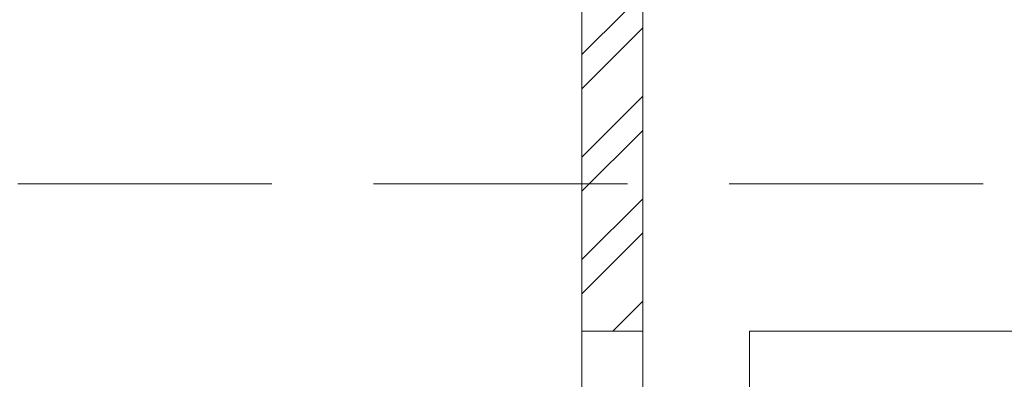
# Model space of a CAD drawing. Header units: millimetres. Extents: x 53645 to 137188, y 78097 to 135542.
# Tile 156 of 256: x 93923 to 95860, y 108875 to 109584. Entities that reach past the tile are written whole.
import ezdxf

# ---------------------------------------------------------------- set-up
doc = ezdxf.new("R2010")
doc.units = ezdxf.units.MM
doc.linetypes.add('GOST2.303 4', pattern=[7, 5, -2, 0])
doc.layers.add('hatch', color=7, linetype='Continuous', lineweight=5)
doc.layers.add('Wall2', color=40, linetype='Continuous', lineweight=5)

msp = doc.modelspace()

# ---------------------------------------------------------------- linework, layer by layer
at = {"layer": 'hatch', "color": 251, "lineweight": 15, "ltscale": 100}
for points in [[(95028.8, 109514.9), (95113.9, 109600)], [(95028.8, 109447.6), (95148.8, 109567.6)], [(95028.8, 109312.9), (95148.8, 109432.9)], [(95028.8, 109245.5), (95148.8, 109365.5)], [(95028.8, 109110.8), (95148.8, 109230.8)], [(95028.8, 109043.5), (95148.8, 109163.5)], [(95090, 108969.9), (95148.8, 109028.8)]]:
    msp.add_lwpolyline(points, dxfattribs=at)
at = {"layer": 'Wall2', "ltscale": 50}
for points in [[(95028.8, 108969.9), (95028.8, 109600)], [(95148.8, 109600), (95148.8, 108969.9)], [(95148.8, 108969.9), (95028.8, 108969.9)]]:
    msp.add_lwpolyline(points, dxfattribs=at)
at = {"layer": 'Wall2', "color": 4, "linetype": 'GOST2.303 4', "lineweight": 0, "ltscale": 100}
msp.add_lwpolyline([(100018.8, 109260), (91368.8, 109260)], dxfattribs=at)
at = {"layer": 'Wall2', "color": 4, "linetype": 'Continuous', "lineweight": 0, "ltscale": 100}
for points in [[(95028.8, 108969.9), (95148.8, 108969.9), (95148.8, 106869.9), (95028.8, 106869.9)], [(95358.8, 108969.9), (96368.8, 108969.9), (96368.8, 106869.9), (95358.8, 106869.9)]]:
    msp.add_lwpolyline(points, close=True, dxfattribs=at)

doc.saveas('drawing.dxf')
